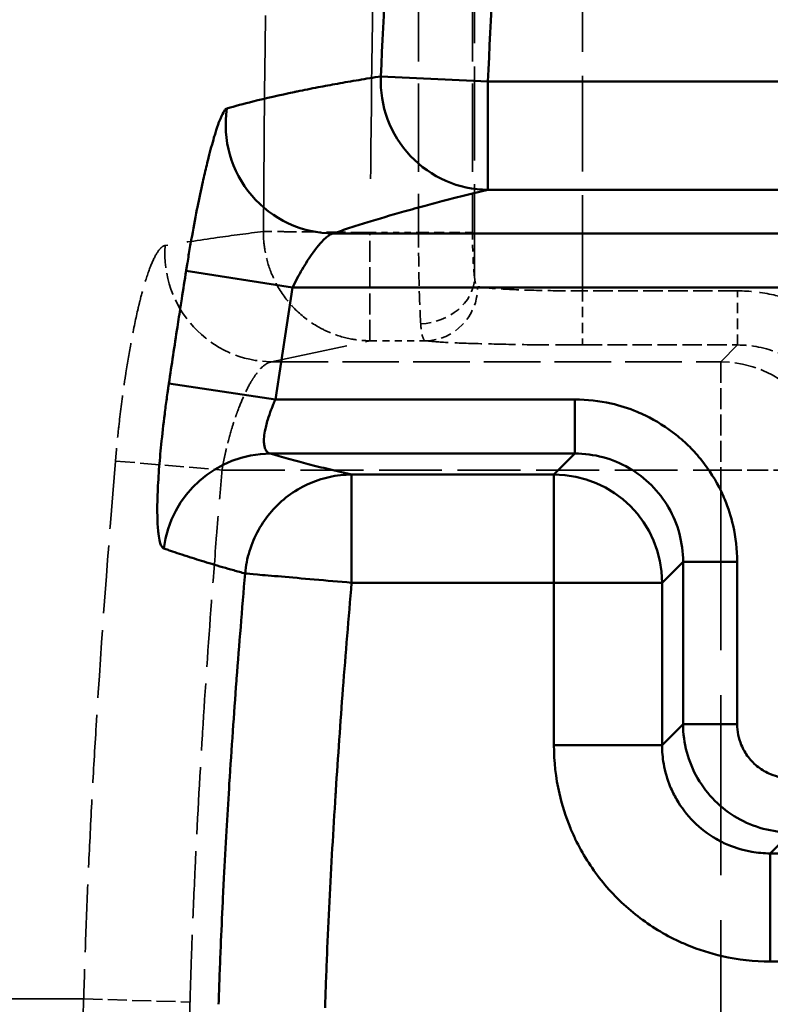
# Model space of a CAD drawing. Header units: millimetres. Extents: x 3278 to 6066, y 2420 to 4375.
# Tile 223 of 256: x 4817 to 4831, y 4176 to 4194. Entities that reach past the tile are written whole.
import ezdxf

# ---------------------------------------------------------------- set-up
doc = ezdxf.new("R2010")
doc.units = ezdxf.units.MM
doc.linetypes.add('DASHED', pattern=[0.2067, 0.1654, -0.0413])
for name, color, linetype, lineweight in [('AM_5', 3, 'Continuous', 25), ('Sichtbare tangentiale Kanten(DIN)', 7, 'Continuous', 50), ('Verdeckte tangentiale Kanten(DIN)', 7, 'DASHED', 35)]:
    doc.layers.add(name, color=color, linetype=linetype, lineweight=lineweight)
doc.styles.get("Standard").update_dxf_attribs({"font": 'ISOCP.SHX'})
doc.dimstyles.new('Standard$0', dxfattribs={"dimtxt": 0.18, "dimasz": 0.18, "dimexe": 0.18, "dimexo": 0.0625, "dimgap": 0.09, "dimtad": 0, "dimtih": 1, "dimtoh": 1, "dimdec": 4, "dimzin": 0, "dimdsep": 46, "dimtxsty": 'STANDARD', "dimcen": 0.09, "dimadec": 0, "dimazin": 0, "dimtfac": 1, "dimtdec": 4, "dimtofl": 0, "dimtmove": 0, "dimatfit": 3, "dimfxl": 1, "dimtolj": 1, "dimtzin": 0, "dimarcsym": 0})

# ---------------------------------------------------------------- blocks, each defined once
blk = doc.blocks.new('*D28')
at = {"layer": 'AM_5', "color": 0, "lineweight": -2, "transparency": 16777216}
for p, q in [((3470.833, 4071.148), (3470.833, 4265.953)), ((4910.833, 4071.148), (4910.833, 4265.953)), ((3472.633, 4265.773), (4181.743, 4265.773)), ((4909.033, 4265.773), (4199.923, 4265.773))]:
    blk.add_line(p, q, dxfattribs=at)
at = {"layer": 'AM_5', "color": 0, "transparency": 16777216}
for points in [[(3472.633, 4266.073), (3472.633, 4265.473), (3470.833, 4265.773)], [(4909.033, 4266.073), (4909.033, 4265.473), (4910.833, 4265.773)]]:
    blk.add_solid(points, dxfattribs=at)
at = {"layer": 'Defpoints', "color": 0, "transparency": 16777216}
for p in [(4910.833, 4265.773), (3470.833, 4071.086), (4910.833, 4071.086)]:
    blk.add_point(p, dxfattribs=at)
at = {"layer": 'AM_5', "color": 0, "transparency": 16777216, "insert": (4190.833, 4265.773), "char_height": 10, "attachment_point": 5}
blk.add_mtext('\\A1;144', dxfattribs=at)

msp = doc.modelspace()

# ---------------------------------------------------------------- linework, layer by layer
at = {"layer": 'Sichtbare tangentiale Kanten(DIN)'}
for p, q in [((4825.693, 4193.067), (4823.715, 4193.162)), ((4825.693, 4191.068), (4825.693, 4193.067)), ((4825.693, 4193.067), (4838.392, 4193.067)), ((4825.693, 4191.068), (4838.261, 4191.068)), ((4822.839, 4190.261), (4832.368, 4190.261)), ((4820.119, 4189.573), (4822.085, 4189.262)), ((4821.767, 4187.193), (4822.085, 4189.262)), ((4822.085, 4189.262), (4832.368, 4189.262)), ((4819.799, 4187.487), (4821.767, 4187.193)), ((4821.767, 4187.193), (4827.3, 4187.193)), ((4827.3, 4186.194), (4827.3, 4187.193)), ((4827.3, 4186.194), (4821.676, 4186.194)), ((4827.3, 4186.194), (4826.913, 4185.806)), ((4823.176, 4185.806), (4823.176, 4183.808)), ((4823.176, 4185.806), (4826.913, 4185.806)), ((4826.913, 4183.808), (4826.913, 4185.806)), ((4829.299, 4184.195), (4828.911, 4183.808)), ((4830.299, 4184.195), (4829.299, 4184.195)), ((4829.299, 4181.193), (4829.299, 4184.195)), ((4830.299, 4184.195), (4830.299, 4181.193)), ((4826.913, 4183.808), (4823.176, 4183.808)), ((4828.911, 4183.808), (4826.913, 4183.808)), ((4826.913, 4180.805), (4826.913, 4183.808)), ((4828.911, 4183.808), (4828.911, 4180.805)), ((4828.911, 4180.805), (4829.299, 4181.193)), ((4829.299, 4181.193), (4830.299, 4181.193)), ((4826.913, 4180.805), (4828.911, 4180.805)), ((4830.91, 4178.806), (4831.298, 4179.194)), ((4830.91, 4178.806), (4832.756, 4178.806)), ((4830.91, 4176.808), (4830.91, 4178.806)), ((4832.756, 4176.808), (4830.91, 4176.808))]:
    msp.add_line(p, q, dxfattribs=at)
for centre, major_axis, ratio, start_param, end_param in [((4825.693, 4193.067), (0.472, -1.944), 0.989219, 4.429164, 6.042552), ((4822.839, 4192.26), (0.655, -1.89), 0.994357, 4.224973, 5.947968), ((4821.676, 4184.195), (0.581, 1.914), 0.992841, 0.29651, 1.740002), ((4826.913, 4183.808), (1.414, -1.414), 0.998783, 0.786007, 2.355586)]:
    msp.add_ellipse(centre, major_axis=major_axis, ratio=ratio, start_param=start_param, end_param=end_param, dxfattribs=at)
for points, knots in [([(4825.693, 4193.067), (4825.75, 4194.267), (4825.809, 4195.468), (4825.867, 4196.667), (4825.907, 4197.477), (4825.947, 4198.287), (4825.986, 4199.097), (4826.005, 4199.488), (4826.024, 4199.878), (4826.042, 4200.268), (4826.099, 4201.467), (4826.155, 4202.665), (4826.208, 4203.868), (4826.234, 4204.468), (4826.26, 4205.068), (4826.285, 4205.669), (4826.298, 4205.969), (4826.31, 4206.27), (4826.322, 4206.569), (4826.334, 4206.859), (4826.345, 4207.147), (4826.356, 4207.436)], [0, 0, 0, 0, 3.603033, 3.603033, 3.603033, 6.036984, 6.036984, 6.036984, 7.210382, 7.210382, 7.210382, 10.82062, 10.82062, 10.82062, 12.618625, 12.618625, 12.618625, 13.517088, 13.517088, 13.517088, 14.384768, 14.384768, 14.384768, 14.384768]), ([(4824.324, 4206.565), (4824.313, 4206.291), (4824.302, 4206.017), (4824.291, 4205.743), (4824.267, 4205.149), (4824.242, 4204.555), (4824.216, 4203.961), (4824.165, 4202.765), (4824.11, 4201.567), (4824.054, 4200.367), (4823.998, 4199.163), (4823.941, 4197.957), (4823.884, 4196.753), (4823.827, 4195.555), (4823.771, 4194.359), (4823.715, 4193.162)], [0.0001512, 0.0001512, 0.0001512, 0.0001512, 0.0615812, 0.0615812, 0.0615812, 0.1948455, 0.1948455, 0.1948455, 0.4629638, 0.4629638, 0.4629638, 0.7321091, 0.7321091, 0.7321091, 1, 1, 1, 1]), ([(4822.113, 4192.872), (4822.132, 4192.876), (4822.151, 4192.88), (4822.17, 4192.884), (4822.297, 4192.911), (4822.427, 4192.936), (4822.559, 4192.962), (4822.675, 4192.984), (4822.793, 4193.006), (4822.913, 4193.027), (4823.042, 4193.051), (4823.173, 4193.073), (4823.307, 4193.096), (4823.373, 4193.107), (4823.441, 4193.118), (4823.509, 4193.129), (4823.577, 4193.14), (4823.646, 4193.151), (4823.715, 4193.162)], [11.178288, 11.178288, 11.178288, 11.178288, 11.647994, 11.647994, 11.647994, 14.75485, 14.75485, 14.75485, 17.472018, 17.472018, 17.472018, 20.3842, 20.3842, 20.3842, 21.840172, 21.840172, 21.840172, 23.295989, 23.295989, 23.295989, 23.295989]), ([(4820.872, 4192.57), (4821.023, 4192.614), (4821.414, 4192.718), (4821.845, 4192.816), (4822.113, 4192.872)], [0, 0, 0, 0, 4.575579, 11.178288, 11.178288, 11.178288, 11.178288]), ([(4820.119, 4189.573), (4820.122, 4189.596), (4820.126, 4189.62), (4820.13, 4189.643), (4820.134, 4189.667), (4820.138, 4189.691), (4820.141, 4189.714), (4820.149, 4189.762), (4820.157, 4189.809), (4820.165, 4189.857), (4820.181, 4189.952), (4820.197, 4190.047), (4820.214, 4190.143), (4820.248, 4190.333), (4820.283, 4190.521), (4820.319, 4190.701), (4820.322, 4190.716), (4820.325, 4190.731), (4820.328, 4190.745), (4820.361, 4190.909), (4820.394, 4191.065), (4820.426, 4191.212), (4820.45, 4191.32), (4820.474, 4191.423), (4820.498, 4191.521), (4820.509, 4191.569), (4820.521, 4191.615), (4820.532, 4191.66), (4820.567, 4191.798), (4820.601, 4191.923), (4820.633, 4192.033), (4820.641, 4192.062), (4820.65, 4192.091), (4820.658, 4192.118), (4820.681, 4192.192), (4820.704, 4192.259), (4820.725, 4192.316), (4820.727, 4192.32), (4820.728, 4192.325), (4820.73, 4192.329), (4820.757, 4192.401), (4820.784, 4192.457), (4820.807, 4192.497), (4820.817, 4192.516), (4820.827, 4192.531), (4820.835, 4192.542), (4820.837, 4192.544), (4820.838, 4192.546), (4820.84, 4192.548), (4820.845, 4192.554), (4820.85, 4192.558), (4820.855, 4192.562), (4820.858, 4192.564), (4820.86, 4192.566), (4820.863, 4192.567), (4820.866, 4192.568), (4820.869, 4192.569), (4820.872, 4192.57)], [0, 0, 0, 0, 0.072952, 0.072952, 0.072952, 0.145901, 0.145901, 0.145901, 0.291793, 0.291793, 0.291793, 0.583537, 0.583537, 0.583537, 1.166561, 1.166561, 1.166561, 1.215102, 1.215102, 1.215102, 1.749758, 1.749758, 1.749758, 2.14268, 2.14268, 2.14268, 2.333103, 2.333103, 2.333103, 2.916437, 2.916437, 2.916437, 3.071338, 3.071338, 3.071338, 3.49967, 3.49967, 3.49967, 3.532596, 3.532596, 3.532596, 4.082912, 4.082912, 4.082912, 4.32978, 4.32978, 4.32978, 4.374588, 4.374588, 4.374588, 4.520264, 4.520264, 4.520264, 4.5932, 4.5932, 4.5932, 4.666227, 4.666227, 4.666227, 4.666227]), ([(4822.839, 4190.261), (4822.863, 4190.27), (4822.887, 4190.278), (4822.912, 4190.287), (4822.936, 4190.295), (4822.961, 4190.304), (4822.986, 4190.312), (4823.036, 4190.329), (4823.087, 4190.346), (4823.138, 4190.363), (4823.241, 4190.396), (4823.348, 4190.43), (4823.457, 4190.464), (4823.674, 4190.531), (4823.904, 4190.598), (4824.143, 4190.665), (4824.271, 4190.701), (4824.401, 4190.737), (4824.534, 4190.773), (4824.651, 4190.804), (4824.769, 4190.836), (4824.89, 4190.867), (4825.019, 4190.901), (4825.15, 4190.934), (4825.284, 4190.968), (4825.351, 4190.984), (4825.418, 4191.001), (4825.486, 4191.018), (4825.555, 4191.035), (4825.623, 4191.052), (4825.693, 4191.068)], [0, 0, 0, 0, 0.727999, 0.727999, 0.727999, 1.456434, 1.456434, 1.456434, 2.914057, 2.914057, 2.914057, 5.82861, 5.82861, 5.82861, 11.649607, 11.649607, 11.649607, 14.75485, 14.75485, 14.75485, 17.471933, 17.471933, 17.471933, 20.383648, 20.383648, 20.383648, 21.839702, 21.839702, 21.839702, 23.295989, 23.295989, 23.295989, 23.295989]), ([(4822.085, 4189.262), (4822.113, 4189.32), (4822.141, 4189.377), (4822.171, 4189.433), (4822.23, 4189.545), (4822.294, 4189.654), (4822.357, 4189.752), (4822.452, 4189.899), (4822.545, 4190.024), (4822.631, 4190.115), (4822.685, 4190.173), (4822.736, 4190.217), (4822.78, 4190.24), (4822.801, 4190.252), (4822.821, 4190.259), (4822.839, 4190.261)], [0, 0, 0, 0, 0.112841, 0.112841, 0.112841, 0.338522, 0.338522, 0.338522, 0.676624, 0.676624, 0.676624, 0.892208, 0.892208, 0.892208, 1, 1, 1, 1]), ([(4819.799, 4187.487), (4819.825, 4187.661), (4819.851, 4187.835), (4819.877, 4188.009), (4819.904, 4188.183), (4819.93, 4188.357), (4819.957, 4188.531), (4819.976, 4188.657), (4819.996, 4188.783), (4820.015, 4188.909), (4820.022, 4188.957), (4820.03, 4189.004), (4820.037, 4189.052), (4820.064, 4189.226), (4820.092, 4189.399), (4820.119, 4189.573)], [0, 0, 0, 0, 0.523242, 0.523242, 0.523242, 1.046467, 1.046467, 1.046467, 1.425748, 1.425748, 1.425748, 1.569709, 1.569709, 1.569709, 2.092946, 2.092946, 2.092946, 2.092946]), ([(4819.705, 4184.441), (4819.698, 4184.444), (4819.693, 4184.447), (4819.688, 4184.451), (4819.683, 4184.455), (4819.678, 4184.46), (4819.674, 4184.467), (4819.665, 4184.479), (4819.656, 4184.497), (4819.647, 4184.52), (4819.643, 4184.532), (4819.638, 4184.546), (4819.634, 4184.562), (4819.623, 4184.602), (4819.614, 4184.65), (4819.607, 4184.708), (4819.606, 4184.712), (4819.606, 4184.716), (4819.605, 4184.72), (4819.596, 4184.798), (4819.59, 4184.891), (4819.587, 4184.998), (4819.586, 4185.065), (4819.585, 4185.137), (4819.586, 4185.213), (4819.586, 4185.266), (4819.587, 4185.321), (4819.589, 4185.378), (4819.593, 4185.519), (4819.601, 4185.672), (4819.613, 4185.837), (4819.614, 4185.858), (4819.616, 4185.878), (4819.617, 4185.899), (4819.628, 4186.046), (4819.642, 4186.202), (4819.658, 4186.362), (4819.677, 4186.546), (4819.698, 4186.735), (4819.722, 4186.924), (4819.734, 4187.019), (4819.746, 4187.113), (4819.759, 4187.207), (4819.766, 4187.255), (4819.772, 4187.301), (4819.779, 4187.348), (4819.782, 4187.371), (4819.786, 4187.395), (4819.789, 4187.418), (4819.792, 4187.441), (4819.796, 4187.464), (4819.799, 4187.487)], [0, 0, 0, 0, 0.144188, 0.144188, 0.144188, 0.287627, 0.287627, 0.287627, 0.577435, 0.577435, 0.577435, 0.736867, 0.736867, 0.736867, 1.154873, 1.154873, 1.154873, 1.185242, 1.185242, 1.185242, 1.732386, 1.732386, 1.732386, 2.07452, 2.07452, 2.07452, 2.309827, 2.309827, 2.309827, 2.887189, 2.887189, 2.887189, 2.958326, 2.958326, 2.958326, 3.463675, 3.463675, 3.463675, 4.041221, 4.041221, 4.041221, 4.330511, 4.330511, 4.330511, 4.475071, 4.475071, 4.475071, 4.547304, 4.547304, 4.547304, 4.619496, 4.619496, 4.619496, 4.619496]), ([(4821.676, 4186.194), (4821.67, 4186.195), (4821.665, 4186.195), (4821.66, 4186.197), (4821.655, 4186.198), (4821.65, 4186.2), (4821.645, 4186.202), (4821.638, 4186.205), (4821.632, 4186.209), (4821.625, 4186.213), (4821.623, 4186.215), (4821.621, 4186.217), (4821.619, 4186.218), (4821.603, 4186.232), (4821.59, 4186.252), (4821.579, 4186.279), (4821.572, 4186.296), (4821.567, 4186.316), (4821.563, 4186.339), (4821.561, 4186.35), (4821.559, 4186.362), (4821.558, 4186.374), (4821.555, 4186.411), (4821.555, 4186.453), (4821.559, 4186.5), (4821.563, 4186.546), (4821.571, 4186.597), (4821.582, 4186.65), (4821.586, 4186.668), (4821.59, 4186.686), (4821.594, 4186.705), (4821.603, 4186.742), (4821.614, 4186.781), (4821.626, 4186.821), (4821.645, 4186.881), (4821.666, 4186.943), (4821.69, 4187.005), (4821.693, 4187.013), (4821.696, 4187.021), (4821.699, 4187.03), (4821.708, 4187.053), (4821.717, 4187.076), (4821.727, 4187.1), (4821.733, 4187.115), (4821.74, 4187.131), (4821.747, 4187.147), (4821.75, 4187.155), (4821.753, 4187.162), (4821.757, 4187.17), (4821.76, 4187.178), (4821.764, 4187.186), (4821.767, 4187.193)], [0, 0, 0, 0, 0.031865, 0.031865, 0.031865, 0.062057, 0.062057, 0.062057, 0.110436, 0.110436, 0.110436, 0.125238, 0.125238, 0.125238, 0.24916, 0.24916, 0.24916, 0.331307, 0.331307, 0.331307, 0.372339, 0.372339, 0.372339, 0.494941, 0.494941, 0.494941, 0.617048, 0.617048, 0.617048, 0.658131, 0.658131, 0.658131, 0.741416, 0.741416, 0.741416, 0.869403, 0.869403, 0.869403, 0.886044, 0.886044, 0.886044, 0.934639, 0.934639, 0.934639, 0.967363, 0.967363, 0.967363, 0.9837, 0.9837, 0.9837, 1, 1, 1, 1]), ([(4830.299, 4184.195), (4830.299, 4184.42), (4830.273, 4184.644), (4830.223, 4184.863), (4830.186, 4185.027), (4830.135, 4185.188), (4830.07, 4185.343), (4830.049, 4185.395), (4830.026, 4185.446), (4830.002, 4185.496), (4829.904, 4185.698), (4829.784, 4185.889), (4829.645, 4186.065), (4829.575, 4186.152), (4829.5, 4186.236), (4829.421, 4186.316), (4829.341, 4186.395), (4829.258, 4186.47), (4829.17, 4186.539), (4828.995, 4186.679), (4828.804, 4186.799), (4828.602, 4186.897), (4828.551, 4186.921), (4828.5, 4186.944), (4828.448, 4186.965), (4828.293, 4187.03), (4828.132, 4187.081), (4827.968, 4187.118), (4827.749, 4187.168), (4827.525, 4187.193), (4827.3, 4187.193)], [-11.778682, -11.778682, -11.778682, -11.778682, -11.106032, -11.106032, -11.106032, -10.601565, -10.601565, -10.601565, -10.433382, -10.433382, -10.433382, -9.760732, -9.760732, -9.760732, -9.424407, -9.424407, -9.424407, -9.088082, -9.088082, -9.088082, -8.415432, -8.415432, -8.415432, -8.247248, -8.247248, -8.247248, -7.742782, -7.742782, -7.742782, -7.070132, -7.070132, -7.070132, -7.070132]), ([(4821.676, 4186.194), (4821.702, 4186.186), (4821.729, 4186.178), (4821.756, 4186.17), (4821.783, 4186.162), (4821.811, 4186.154), (4821.839, 4186.145), (4821.895, 4186.129), (4821.952, 4186.113), (4822.01, 4186.097), (4822.072, 4186.08), (4822.136, 4186.062), (4822.201, 4186.045), (4822.257, 4186.03), (4822.314, 4186.015), (4822.372, 4186), (4822.497, 4185.968), (4822.626, 4185.935), (4822.76, 4185.903), (4822.827, 4185.887), (4822.895, 4185.871), (4822.965, 4185.855), (4822.999, 4185.847), (4823.034, 4185.839), (4823.07, 4185.83), (4823.105, 4185.822), (4823.141, 4185.814), (4823.176, 4185.806)], [0, 0, 0, 0, 0.701003, 0.701003, 0.701003, 1.401834, 1.401834, 1.401834, 2.803224, 2.803224, 2.803224, 4.306646, 4.306646, 4.306646, 5.606374, 5.606374, 5.606374, 8.409986, 8.409986, 8.409986, 9.811637, 9.811637, 9.811637, 10.512368, 10.512368, 10.512368, 11.213013, 11.213013, 11.213013, 11.213013]), ([(4821.208, 4183.978), (4821.221, 4184.118), (4821.275, 4184.397), (4821.442, 4184.787), (4821.686, 4185.135), (4821.996, 4185.423), (4822.359, 4185.639), (4822.758, 4185.774), (4823.037, 4185.806), (4823.176, 4185.806)], [0, 0, 0, 0, 0.422074, 0.844149, 1.266226, 1.688305, 2.110386, 2.532468, 2.954553, 2.954553, 2.954553, 2.954553]), ([(4819.705, 4184.441), (4819.732, 4184.432), (4819.759, 4184.422), (4819.786, 4184.413), (4819.813, 4184.403), (4819.841, 4184.394), (4819.869, 4184.384), (4819.925, 4184.365), (4819.982, 4184.346), (4820.04, 4184.327), (4820.102, 4184.307), (4820.166, 4184.286), (4820.231, 4184.266), (4820.287, 4184.248), (4820.344, 4184.23), (4820.402, 4184.212), (4820.528, 4184.173), (4820.658, 4184.134), (4820.793, 4184.095), (4820.86, 4184.076), (4820.928, 4184.056), (4820.998, 4184.037), (4821.032, 4184.027), (4821.067, 4184.017), (4821.102, 4184.007), (4821.137, 4183.998), (4821.173, 4183.988), (4821.208, 4183.978)], [0, 0, 0, 0, 0.700679, 0.700679, 0.700679, 1.401481, 1.401481, 1.401481, 2.803276, 2.803276, 2.803276, 4.306646, 4.306646, 4.306646, 5.606595, 5.606595, 5.606595, 8.409591, 8.409591, 8.409591, 9.811209, 9.811209, 9.811209, 10.512083, 10.512083, 10.512083, 11.208159, 11.208159, 11.208159, 11.208159]), ([(4821.208, 4183.978), (4821.18, 4183.648), (4821.152, 4183.317), (4821.126, 4182.986), (4821.1, 4182.669), (4821.075, 4182.352), (4821.051, 4182.035), (4821.05, 4182.021), (4821.049, 4182.006), (4821.048, 4181.992), (4821.025, 4181.682), (4821.002, 4181.372), (4820.981, 4181.063), (4820.958, 4180.74), (4820.937, 4180.418), (4820.916, 4180.095), (4820.914, 4180.066), (4820.912, 4180.037), (4820.911, 4180.008), (4820.894, 4179.748), (4820.878, 4179.486), (4820.863, 4179.224), (4820.847, 4178.932), (4820.831, 4178.64), (4820.816, 4178.348), (4820.81, 4178.237), (4820.805, 4178.125), (4820.799, 4178.013), (4820.786, 4177.736), (4820.774, 4177.459), (4820.762, 4177.183), (4820.759, 4177.127), (4820.757, 4177.071), (4820.755, 4177.015), (4820.748, 4176.849), (4820.741, 4176.683), (4820.735, 4176.517), (4820.729, 4176.351), (4820.723, 4176.184), (4820.718, 4176.018)], [0, 0, 0, 0, 0.984366, 0.984366, 0.984366, 1.92555, 1.92555, 1.92555, 1.968278, 1.968278, 1.968278, 2.888325, 2.888325, 2.888325, 3.851101, 3.851101, 3.851101, 3.936557, 3.936557, 3.936557, 4.712963, 4.712963, 4.712963, 5.574826, 5.574826, 5.574826, 5.904827, 5.904827, 5.904827, 6.72397, 6.72397, 6.72397, 6.888981, 6.888981, 6.888981, 7.381107, 7.381107, 7.381107, 7.873113, 7.873113, 7.873113, 7.873113]), ([(4823.176, 4183.808), (4822.943, 4183.828), (4822.708, 4183.848), (4822.486, 4183.867), (4822.265, 4183.886), (4822.059, 4183.904), (4821.881, 4183.92), (4821.703, 4183.935), (4821.552, 4183.948), (4821.437, 4183.958), (4821.322, 4183.968), (4821.244, 4183.975), (4821.208, 4183.978)], [0, 0, 0, 0, 0.2503789, 0.2503789, 0.2503789, 0.4999878, 0.4999878, 0.4999878, 0.7495961, 0.7495961, 0.7495961, 1, 1, 1, 1]), ([(4822.685, 4175.951), (4822.69, 4176.115), (4822.696, 4176.278), (4822.702, 4176.442), (4822.708, 4176.606), (4822.715, 4176.77), (4822.721, 4176.934), (4822.735, 4177.262), (4822.75, 4177.59), (4822.766, 4177.917), (4822.799, 4178.573), (4822.836, 4179.227), (4822.878, 4179.882), (4822.88, 4179.911), (4822.882, 4179.939), (4822.883, 4179.968), (4822.924, 4180.593), (4822.968, 4181.221), (4823.015, 4181.846), (4823.04, 4182.173), (4823.066, 4182.5), (4823.093, 4182.827), (4823.12, 4183.154), (4823.148, 4183.481), (4823.176, 4183.808)], [0, 0, 0, 0, 0.491904, 0.491904, 0.491904, 0.983359, 0.983359, 0.983359, 1.966882, 1.966882, 1.966882, 3.936551, 3.936551, 3.936551, 4.022012, 4.022012, 4.022012, 5.903306, 5.903306, 5.903306, 6.888653, 6.888653, 6.888653, 7.873113, 7.873113, 7.873113, 7.873113]), ([(4831.298, 4180.193), (4831.167, 4180.193), (4831.036, 4180.22), (4830.915, 4180.27), (4830.875, 4180.286), (4830.836, 4180.306), (4830.798, 4180.327), (4830.723, 4180.371), (4830.653, 4180.424), (4830.591, 4180.486), (4830.53, 4180.548), (4830.476, 4180.618), (4830.432, 4180.693), (4830.411, 4180.731), (4830.391, 4180.77), (4830.375, 4180.81), (4830.325, 4180.931), (4830.299, 4181.062), (4830.299, 4181.193)], [-0.784789, -0.784789, -0.784789, -0.784789, -0.39247, -0.39247, -0.39247, -0.261596, -0.261596, -0.261596, 0, 0, 0, 0.261596, 0.261596, 0.261596, 0.39247, 0.39247, 0.39247, 0.784789, 0.784789, 0.784789, 0.784789]), ([(4830.91, 4176.808), (4830.611, 4176.808), (4830.312, 4176.842), (4830.021, 4176.908), (4829.802, 4176.958), (4829.587, 4177.026), (4829.38, 4177.112), (4829.311, 4177.14), (4829.243, 4177.171), (4829.175, 4177.203), (4828.906, 4177.333), (4828.651, 4177.493), (4828.418, 4177.68), (4828.301, 4177.773), (4828.189, 4177.872), (4828.083, 4177.978), (4827.978, 4178.084), (4827.878, 4178.195), (4827.785, 4178.312), (4827.598, 4178.546), (4827.438, 4178.801), (4827.308, 4179.07), (4827.276, 4179.138), (4827.245, 4179.206), (4827.217, 4179.275), (4827.131, 4179.482), (4827.063, 4179.697), (4827.013, 4179.915), (4826.947, 4180.207), (4826.913, 4180.506), (4826.913, 4180.805)], [-3.139033, -3.139033, -3.139033, -3.139033, -2.242166, -2.242166, -2.242166, -1.569545, -1.569545, -1.569545, -1.3453, -1.3453, -1.3453, -0.448433, -0.448433, -0.448433, 0, 0, 0, 0.448433, 0.448433, 0.448433, 1.3453, 1.3453, 1.3453, 1.569545, 1.569545, 1.569545, 2.242166, 2.242166, 2.242166, 3.139033, 3.139033, 3.139033, 3.139033]), ([(4828.911, 4180.805), (4828.911, 4180.69), (4828.921, 4180.575), (4828.941, 4180.461), (4828.966, 4180.317), (4829.007, 4180.175), (4829.063, 4180.039), (4829.096, 4179.959), (4829.135, 4179.88), (4829.179, 4179.805), (4829.266, 4179.653), (4829.373, 4179.514), (4829.496, 4179.391), (4829.619, 4179.268), (4829.758, 4179.161), (4829.91, 4179.073), (4829.985, 4179.03), (4830.064, 4178.991), (4830.144, 4178.958), (4830.28, 4178.902), (4830.423, 4178.861), (4830.566, 4178.836), (4830.68, 4178.816), (4830.795, 4178.806), (4830.91, 4178.806)], [0, 0, 0, 0, 0.111156, 0.111156, 0.111156, 0.250662, 0.250662, 0.250662, 0.333468, 0.333468, 0.333468, 0.5, 0.5, 0.5, 0.666532, 0.666532, 0.666532, 0.749338, 0.749338, 0.749338, 0.888844, 0.888844, 0.888844, 1, 1, 1, 1])]:
    msp.add_open_spline(points, degree=3, knots=knots, dxfattribs=at)
for points in [[(4827.3, 4186.194), (4827.65, 4186.194), (4828.347, 4186.008), (4829.113, 4185.242), (4829.299, 4184.545), (4829.299, 4184.195)], [(4829.299, 4181.193), (4829.299, 4180.844), (4829.487, 4180.147), (4830.252, 4179.381), (4830.949, 4179.194), (4831.298, 4179.194)]]:
    msp.add_open_spline(points, degree=3, dxfattribs=at)
at = {"layer": 'Verdeckte tangentiale Kanten(DIN)', "ltscale": 9.867079}
for p, q in [((4824.412, 4203.228), (4824.412, 4190.277)), ((4825.408, 4203.228), (4825.408, 4190.277))]:
    msp.add_line(p, q, dxfattribs=at)
at = {"layer": 'Verdeckte tangentiale Kanten(DIN)', "ltscale": 10.509041}
msp.add_line((4825.448, 4189.434), (4825.448, 4203.228), dxfattribs=at)
at = {"layer": 'Verdeckte tangentiale Kanten(DIN)', "ltscale": 10.687953}
msp.add_line((4827.441, 4189.199), (4827.441, 4203.228), dxfattribs=at)
at = {"layer": 'Verdeckte tangentiale Kanten(DIN)', "ltscale": 2.340223}
for p, q in [((4823.515, 4188.278), (4823.515, 4190.277)), ((4829.995, 4187.889), (4829.995, 4185.89)), ((4829.995, 4185.89), (4831.994, 4185.89))]:
    msp.add_line(p, q, dxfattribs=at)
at = {"layer": 'Verdeckte tangentiale Kanten(DIN)', "ltscale": 0.682783}
msp.add_line((4823.515, 4190.277), (4824.412, 4190.277), dxfattribs=at)
at = {"layer": 'Verdeckte tangentiale Kanten(DIN)', "ltscale": 1.13017}
msp.add_line((4824.412, 4190.277), (4825.408, 4190.277), dxfattribs=at)
at = {"layer": 'Verdeckte tangentiale Kanten(DIN)', "ltscale": 1.170062}
for p, q in [((4827.441, 4189.199), (4827.441, 4188.2)), ((4830.306, 4188.2), (4830.306, 4189.199))]:
    msp.add_line(p, q, dxfattribs=at)
at = {"layer": 'Verdeckte tangentiale Kanten(DIN)', "ltscale": 2.183024}
for p, q in [((4830.306, 4189.199), (4827.441, 4189.199)), ((4827.441, 4188.2), (4830.306, 4188.2))]:
    msp.add_line(p, q, dxfattribs=at)
at = {"layer": 'Verdeckte tangentiale Kanten(DIN)', "ltscale": 8.604248}
msp.add_line((4821.693, 4187.889), (4823.515, 4188.278), dxfattribs=at)
at = {"layer": 'Verdeckte tangentiale Kanten(DIN)', "ltscale": 0.780426}
msp.add_line((4823.515, 4188.278), (4824.54, 4188.278), dxfattribs=at)
at = {"layer": 'Verdeckte tangentiale Kanten(DIN)', "ltscale": 6.792468}
msp.add_line((4830.306, 4188.2), (4829.995, 4187.889), dxfattribs=at)
at = {"layer": 'Verdeckte tangentiale Kanten(DIN)', "ltscale": 6.321681}
msp.add_line((4821.698, 4187.889), (4829.995, 4187.889), dxfattribs=at)
at = {"layer": 'Verdeckte tangentiale Kanten(DIN)', "ltscale": 2.154361}
msp.add_line((4818.813, 4186.056), (4820.781, 4185.89), dxfattribs=at)
at = {"layer": 'Verdeckte tangentiale Kanten(DIN)', "ltscale": 7.019946}
msp.add_line((4820.781, 4185.89), (4829.995, 4185.89), dxfattribs=at)
at = {"layer": 'Verdeckte tangentiale Kanten(DIN)', "ltscale": 20.126501}
msp.add_line((4829.995, 4185.89), (4829.995, 4165.089), dxfattribs=at)
at = {"layer": 'Verdeckte tangentiale Kanten(DIN)', "ltscale": 2.108559}
msp.add_line((4818.226, 4176.118), (4820.189, 4176.059), dxfattribs=at)
at = {"layer": 'Verdeckte tangentiale Kanten(DIN)', "ltscale": 2.496518}
msp.add_ellipse((4821.703, 4189.888), major_axis=(0.447, -1.949), ratio=0.988034, start_param=4.413831, end_param=6.052293, dxfattribs=at)
at = {"layer": 'Verdeckte tangentiale Kanten(DIN)', "ltscale": 1.160883}
msp.add_ellipse((4824.452, 4189.434), major_axis=(0.991, 0.136), ratio=0.840324, start_param=4.597863, end_param=6.121705, dxfattribs=at)
at = {"layer": 'Verdeckte tangentiale Kanten(DIN)', "ltscale": 1.189875}
msp.add_ellipse((4824.54, 4189.277), major_axis=(-0.131, -0.991), ratio=0.966381, start_param=0.136157, end_param=1.698052, dxfattribs=at)
at = {"layer": 'Verdeckte tangentiale Kanten(DIN)', "ltscale": 2.391557}
msp.add_ellipse((4829.995, 4185.89), major_axis=(1.414, -1.414), ratio=0.998783, start_param=0.786007, end_param=2.355586, dxfattribs=at)
at = {"layer": 'Verdeckte tangentiale Kanten(DIN)', "ltscale": 24.108225}
msp.add_open_spline([(4821.545, 4190.298), (4821.585, 4194.859), (4821.667, 4202.114), (4821.745, 4210.474), (4821.767, 4214.153), (4821.772, 4215.211)], degree=3, knots=[49.057246, 49.057246, 49.057246, 49.057246, 62.735435, 70.889135, 73.983751, 73.983751, 73.983751, 73.983751], dxfattribs=at)
at = {"layer": 'Verdeckte tangentiale Kanten(DIN)', "ltscale": 24.118641}
msp.add_open_spline([(4823.771, 4215.202), (4823.768, 4214.683), (4823.765, 4214.165), (4823.762, 4213.644), (4823.759, 4213.126), (4823.756, 4212.605), (4823.752, 4212.086), (4823.745, 4211.041), (4823.736, 4210.004), (4823.727, 4208.97), (4823.712, 4207.298), (4823.694, 4205.632), (4823.676, 4203.954), (4823.671, 4203.549), (4823.667, 4203.144), (4823.662, 4202.739), (4823.638, 4200.662), (4823.612, 4198.585), (4823.587, 4196.508), (4823.562, 4194.43), (4823.538, 4192.354), (4823.515, 4190.277)], degree=3, knots=[0, 0, 0, 0, 1.556925, 1.556925, 1.556925, 3.102501, 3.102501, 3.102501, 6.214947, 6.214947, 6.214947, 11.248315, 11.248315, 11.248315, 12.46337, 12.46337, 12.46337, 18.693947, 18.693947, 18.693947, 24.92661, 24.92661, 24.92661, 24.92661], dxfattribs=at)
at = {"layer": 'Verdeckte tangentiale Kanten(DIN)', "ltscale": 8.635255}
msp.add_open_spline([(4821.545, 4190.298), (4821.252, 4190.261), (4820.626, 4190.177), (4820.038, 4190.088), (4819.731, 4190.039)], degree=3, knots=[-1.783159, -1.783159, -1.783159, -1.783159, 3.360968, 9.509663, 9.509663, 9.509663, 9.509663], dxfattribs=at)
at = {"layer": 'Verdeckte tangentiale Kanten(DIN)', "ltscale": 2.40072}
msp.add_open_spline([(4821.545, 4190.298), (4821.544, 4190.183), (4821.554, 4190.068), (4821.573, 4189.953), (4821.597, 4189.809), (4821.637, 4189.666), (4821.692, 4189.529), (4821.725, 4189.448), (4821.763, 4189.369), (4821.805, 4189.293), (4821.892, 4189.14), (4821.997, 4189), (4822.118, 4188.875), (4822.24, 4188.751), (4822.377, 4188.642), (4822.527, 4188.553), (4822.602, 4188.509), (4822.679, 4188.47), (4822.759, 4188.435), (4822.893, 4188.378), (4823.034, 4188.336), (4823.175, 4188.31), (4823.288, 4188.289), (4823.402, 4188.279), (4823.515, 4188.278)], degree=3, knots=[0, 0, 0, 0, 0.111111, 0.111111, 0.111111, 0.25048, 0.25048, 0.25048, 0.333334, 0.333334, 0.333334, 0.500006, 0.500006, 0.500006, 0.666668, 0.666668, 0.666668, 0.749523, 0.749523, 0.749523, 0.888889, 0.888889, 0.888889, 1, 1, 1, 1], dxfattribs=at)
at = {"layer": 'Verdeckte tangentiale Kanten(DIN)', "ltscale": 2.132981}
msp.add_open_spline([(4823.515, 4190.277), (4823.382, 4190.278), (4823.115, 4190.281), (4822.732, 4190.285), (4822.379, 4190.289), (4822.071, 4190.292), (4821.821, 4190.295), (4821.639, 4190.297), (4821.567, 4190.298), (4821.545, 4190.298)], degree=3, knots=[0, 0, 0, 0, 0.3993, 0.7986, 1.197901, 1.597203, 1.996505, 2.395807, 2.795109, 2.795109, 2.795109, 2.795109], dxfattribs=at)
at = {"layer": 'Verdeckte tangentiale Kanten(DIN)', "ltscale": 1.527232}
msp.add_open_spline([(4824.452, 4188.591), (4824.444, 4188.711), (4824.429, 4189.014), (4824.415, 4189.609), (4824.412, 4190.054), (4824.412, 4190.277)], degree=3, dxfattribs=at)
at = {"layer": 'Verdeckte tangentiale Kanten(DIN)', "ltscale": 0.764309}
msp.add_open_spline([(4825.408, 4190.277), (4825.408, 4190.266), (4825.408, 4190.256), (4825.408, 4190.245), (4825.408, 4190.235), (4825.408, 4190.224), (4825.408, 4190.214), (4825.408, 4190.193), (4825.408, 4190.172), (4825.409, 4190.152), (4825.409, 4190.11), (4825.41, 4190.069), (4825.411, 4190.029), (4825.411, 4190.002), (4825.412, 4189.975), (4825.413, 4189.949), (4825.414, 4189.896), (4825.416, 4189.845), (4825.419, 4189.796), (4825.421, 4189.747), (4825.424, 4189.701), (4825.427, 4189.657), (4825.428, 4189.635), (4825.43, 4189.614), (4825.431, 4189.594), (4825.434, 4189.563), (4825.437, 4189.534), (4825.439, 4189.508), (4825.441, 4189.494), (4825.442, 4189.481), (4825.444, 4189.469), (4825.445, 4189.463), (4825.445, 4189.457), (4825.446, 4189.451), (4825.447, 4189.445), (4825.448, 4189.44), (4825.448, 4189.434)], degree=3, knots=[-3.141593, -3.141593, -3.141593, -3.141593, -3.110278, -3.110278, -3.110278, -3.078963, -3.078963, -3.078963, -3.016332, -3.016332, -3.016332, -2.891059, -2.891059, -2.891059, -2.807559, -2.807559, -2.807559, -2.640543, -2.640543, -2.640543, -2.473525, -2.473525, -2.473525, -2.390026, -2.390026, -2.390026, -2.264754, -2.264754, -2.264754, -2.202123, -2.202123, -2.202123, -2.170807, -2.170807, -2.170807, -2.139491, -2.139491, -2.139491, -2.139491], dxfattribs=at)
at = {"layer": 'Verdeckte tangentiale Kanten(DIN)', "ltscale": 4.728034}
msp.add_open_spline([(4819.731, 4190.039), (4819.721, 4190.036), (4819.711, 4190.034), (4819.701, 4190.029), (4819.691, 4190.025), (4819.681, 4190.018), (4819.671, 4190.01), (4819.651, 4189.994), (4819.63, 4189.972), (4819.61, 4189.945), (4819.568, 4189.889), (4819.526, 4189.809), (4819.483, 4189.708), (4819.44, 4189.606), (4819.396, 4189.483), (4819.353, 4189.338), (4819.324, 4189.243), (4819.296, 4189.138), (4819.267, 4189.025), (4819.253, 4188.967), (4819.239, 4188.908), (4819.224, 4188.846), (4819.182, 4188.663), (4819.141, 4188.462), (4819.101, 4188.247), (4819.068, 4188.069), (4819.036, 4187.881), (4819.006, 4187.686), (4819, 4187.646), (4818.994, 4187.606), (4818.988, 4187.566), (4818.952, 4187.328), (4818.919, 4187.08), (4818.89, 4186.827), (4818.875, 4186.701), (4818.861, 4186.573), (4818.848, 4186.444), (4818.842, 4186.38), (4818.836, 4186.315), (4818.83, 4186.251), (4818.827, 4186.218), (4818.824, 4186.186), (4818.821, 4186.154), (4818.818, 4186.121), (4818.816, 4186.089), (4818.813, 4186.056)], degree=3, knots=[0, 0, 0, 0, 0.194059, 0.194059, 0.194059, 0.388132, 0.388132, 0.388132, 0.776258, 0.776258, 0.776258, 1.552075, 1.552075, 1.552075, 2.328253, 2.328253, 2.328253, 2.842607, 2.842607, 2.842607, 3.104354, 3.104354, 3.104354, 3.880398, 3.880398, 3.880398, 4.525692, 4.525692, 4.525692, 4.656587, 4.656587, 4.656587, 5.432653, 5.432653, 5.432653, 5.820742, 5.820742, 5.820742, 6.014757, 6.014757, 6.014757, 6.111765, 6.111765, 6.111765, 6.208777, 6.208777, 6.208777, 6.208777], dxfattribs=at)
at = {"layer": 'Verdeckte tangentiale Kanten(DIN)', "ltscale": 0.292324}
msp.add_open_spline([(4825.448, 4189.434), (4825.449, 4189.431), (4825.449, 4189.428), (4825.449, 4189.425), (4825.449, 4189.422), (4825.45, 4189.419), (4825.45, 4189.416), (4825.451, 4189.41), (4825.451, 4189.405), (4825.452, 4189.4), (4825.453, 4189.389), (4825.455, 4189.379), (4825.457, 4189.369), (4825.459, 4189.355), (4825.463, 4189.342), (4825.466, 4189.33), (4825.467, 4189.327), (4825.468, 4189.324), (4825.469, 4189.321), (4825.474, 4189.308), (4825.48, 4189.298), (4825.486, 4189.29), (4825.489, 4189.287), (4825.492, 4189.284), (4825.496, 4189.282), (4825.498, 4189.28), (4825.499, 4189.28), (4825.501, 4189.279), (4825.502, 4189.278), (4825.503, 4189.278), (4825.504, 4189.278), (4825.505, 4189.278), (4825.506, 4189.277), (4825.507, 4189.277)], degree=3, knots=[0, 0, 0, 0, 0.0119892, 0.0119892, 0.0119892, 0.0239797, 0.0239797, 0.0239797, 0.0479636, 0.0479636, 0.0479636, 0.0959366, 0.0959366, 0.0959366, 0.1703443, 0.1703443, 0.1703443, 0.1918602, 0.1918602, 0.1918602, 0.2877794, 0.2877794, 0.2877794, 0.3357561, 0.3357561, 0.3357561, 0.3597419, 0.3597419, 0.3597419, 0.3717333, 0.3717333, 0.3717333, 0.3837232, 0.3837232, 0.3837232, 0.3837232], dxfattribs=at)
at = {"layer": 'Verdeckte tangentiale Kanten(DIN)', "ltscale": 2.001471}
msp.add_open_spline([(4825.507, 4189.277), (4825.581, 4189.262), (4825.855, 4189.235), (4826.566, 4189.206), (4827.149, 4189.199), (4827.441, 4189.199)], degree=3, dxfattribs=at)
at = {"layer": 'Verdeckte tangentiale Kanten(DIN)', "ltscale": 3.588009}
msp.add_open_spline([(4833.304, 4186.201), (4833.304, 4186.425), (4833.279, 4186.65), (4833.229, 4186.868), (4833.191, 4187.032), (4833.14, 4187.193), (4833.076, 4187.349), (4833.055, 4187.4), (4833.032, 4187.452), (4833.007, 4187.502), (4832.91, 4187.704), (4832.79, 4187.895), (4832.65, 4188.071), (4832.58, 4188.158), (4832.506, 4188.242), (4832.426, 4188.321), (4832.347, 4188.401), (4832.263, 4188.475), (4832.176, 4188.545), (4832, 4188.685), (4831.809, 4188.805), (4831.607, 4188.902), (4831.557, 4188.927), (4831.506, 4188.95), (4831.454, 4188.971), (4831.298, 4189.035), (4831.137, 4189.086), (4830.973, 4189.124), (4830.755, 4189.174), (4830.531, 4189.199), (4830.306, 4189.199)], degree=3, knots=[-11.778682, -11.778682, -11.778682, -11.778682, -11.106032, -11.106032, -11.106032, -10.601565, -10.601565, -10.601565, -10.433382, -10.433382, -10.433382, -9.760732, -9.760732, -9.760732, -9.424407, -9.424407, -9.424407, -9.088082, -9.088082, -9.088082, -8.415432, -8.415432, -8.415432, -8.247248, -8.247248, -8.247248, -7.742782, -7.742782, -7.742782, -7.070132, -7.070132, -7.070132, -7.070132], dxfattribs=at)
at = {"layer": 'Verdeckte tangentiale Kanten(DIN)', "ltscale": 0.816308}
msp.add_open_spline([(4824.54, 4188.278), (4824.514, 4188.285), (4824.478, 4188.348), (4824.458, 4188.505), (4824.452, 4188.591)], degree=3, knots=[0, 0, 0, 0, 0.595865, 1.071554, 1.071554, 1.071554, 1.071554], dxfattribs=at)
at = {"layer": 'Verdeckte tangentiale Kanten(DIN)', "ltscale": 3.001268}
msp.add_open_spline([(4827.441, 4188.2), (4827.113, 4188.2), (4826.784, 4188.202), (4826.474, 4188.205), (4826.163, 4188.209), (4825.87, 4188.215), (4825.61, 4188.222), (4825.35, 4188.229), (4825.123, 4188.237), (4824.942, 4188.247), (4824.76, 4188.256), (4824.624, 4188.267), (4824.54, 4188.278)], degree=3, knots=[-3.938802, -3.938802, -3.938802, -3.938802, -2.954237, -2.954237, -2.954237, -1.969408, -1.969408, -1.969408, -0.984555, -0.984555, -0.984555, 0, 0, 0, 0], dxfattribs=at)
at = {"layer": 'Verdeckte tangentiale Kanten(DIN)', "ltscale": 2.392409}
msp.add_open_spline([(4832.305, 4186.201), (4832.305, 4186.46), (4832.254, 4186.722), (4832.153, 4186.966), (4832.053, 4187.209), (4831.904, 4187.43), (4831.72, 4187.615), (4831.536, 4187.799), (4831.314, 4187.947), (4831.072, 4188.048), (4830.828, 4188.149), (4830.565, 4188.2), (4830.306, 4188.2)], degree=3, knots=[0, 0, 0, 0, 0.250593, 0.250593, 0.250593, 0.5, 0.5, 0.5, 0.749407, 0.749407, 0.749407, 1, 1, 1, 1], dxfattribs=at)
at = {"layer": 'Verdeckte tangentiale Kanten(DIN)', "ltscale": 2.444333}
msp.add_open_spline([(4820.781, 4185.89), (4820.784, 4185.906), (4820.787, 4185.922), (4820.79, 4185.938), (4820.792, 4185.954), (4820.795, 4185.971), (4820.798, 4185.987), (4820.804, 4186.019), (4820.811, 4186.051), (4820.817, 4186.083), (4820.827, 4186.133), (4820.838, 4186.182), (4820.849, 4186.231), (4820.852, 4186.246), (4820.856, 4186.26), (4820.859, 4186.274), (4820.888, 4186.4), (4820.922, 4186.524), (4820.957, 4186.642), (4820.981, 4186.722), (4821.006, 4186.799), (4821.032, 4186.873), (4821.044, 4186.91), (4821.058, 4186.947), (4821.071, 4186.982), (4821.111, 4187.09), (4821.153, 4187.19), (4821.195, 4187.282), (4821.237, 4187.373), (4821.281, 4187.457), (4821.324, 4187.53), (4821.339, 4187.554), (4821.353, 4187.577), (4821.368, 4187.599), (4821.397, 4187.644), (4821.426, 4187.683), (4821.454, 4187.718), (4821.498, 4187.77), (4821.54, 4187.81), (4821.582, 4187.839), (4821.587, 4187.842), (4821.591, 4187.845), (4821.596, 4187.848), (4821.612, 4187.858), (4821.628, 4187.866), (4821.643, 4187.873), (4821.654, 4187.877), (4821.664, 4187.881), (4821.673, 4187.883), (4821.683, 4187.886), (4821.693, 4187.887), (4821.702, 4187.889)], degree=3, knots=[0, 0, 0, 0, 0.0154393, 0.0154393, 0.0154393, 0.0308869, 0.0308869, 0.0308869, 0.0617947, 0.0617947, 0.0617947, 0.1098003, 0.1098003, 0.1098003, 0.1235715, 0.1235715, 0.1235715, 0.2467889, 0.2467889, 0.2467889, 0.3294009, 0.3294009, 0.3294009, 0.3709952, 0.3709952, 0.3709952, 0.4967805, 0.4967805, 0.4967805, 0.622925, 0.622925, 0.622925, 0.6648684, 0.6648684, 0.6648684, 0.7484699, 0.7484699, 0.7484699, 0.8738211, 0.8738211, 0.8738211, 0.8882895, 0.8882895, 0.8882895, 0.9368453, 0.9368453, 0.9368453, 0.968421, 0.968421, 0.968421, 0.9995257, 0.9995257, 0.9995257, 0.9995257], dxfattribs=at)
at = {"layer": 'Verdeckte tangentiale Kanten(DIN)', "ltscale": 7.585816}
msp.add_open_spline([(4818.813, 4186.056), (4818.678, 4184.437), (4818.526, 4182.391), (4818.382, 4179.895), (4818.318, 4178.629), (4818.266, 4177.378), (4818.238, 4176.539), (4818.226, 4176.118)], degree=3, knots=[5.097555, 5.097555, 5.097555, 5.097555, 9.946867, 11.19438, 12.441893, 13.689405, 14.936918, 14.936918, 14.936918, 14.936918], dxfattribs=at)
at = {"layer": 'Verdeckte tangentiale Kanten(DIN)', "ltscale": 7.504158}
msp.add_open_spline([(4820.19, 4176.059), (4820.196, 4176.265), (4820.202, 4176.471), (4820.209, 4176.677), (4820.216, 4176.882), (4820.223, 4177.088), (4820.231, 4177.294), (4820.247, 4177.705), (4820.265, 4178.117), (4820.284, 4178.528), (4820.323, 4179.353), (4820.368, 4180.172), (4820.419, 4180.995), (4820.42, 4181.011), (4820.421, 4181.028), (4820.422, 4181.044), (4820.472, 4181.85), (4820.527, 4182.655), (4820.587, 4183.46), (4820.618, 4183.871), (4820.649, 4184.281), (4820.682, 4184.692), (4820.698, 4184.897), (4820.715, 4185.102), (4820.732, 4185.307), (4820.748, 4185.502), (4820.765, 4185.696), (4820.781, 4185.89)], degree=3, knots=[0, 0, 0, 0, 0.61755, 0.61755, 0.61755, 1.23416, 1.23416, 1.23416, 2.466594, 2.466594, 2.466594, 4.941266, 4.941266, 4.941266, 4.990051, 4.990051, 4.990051, 7.412128, 7.412128, 7.412128, 8.647374, 8.647374, 8.647374, 9.264966, 9.264966, 9.264966, 9.849668, 9.849668, 9.849668, 9.849668], dxfattribs=at)
at = {"layer": 'Verdeckte tangentiale Kanten(DIN)', "ltscale": 25.521179}
msp.add_open_spline([(4818.226, 4176.118), (4817.937, 4176.118), (4817.644, 4176.118), (4817.074, 4176.118), (4816.767, 4176.118), (4816.238, 4176.118), (4815.965, 4176.118), (4815.512, 4176.118), (4815.279, 4176.118), (4814.9, 4176.118), (4814.702, 4176.118), (4814.211, 4176.118), (4813.898, 4176.118), (4813.471, 4176.118), (4813.304, 4176.118), (4813.021, 4176.118), (4812.845, 4176.118), (4812.399, 4176.118), (4812.052, 4176.118), (4811.423, 4176.118), (4811.057, 4176.118), (4810.412, 4176.118), (4810.032, 4176.118), (4809.378, 4176.118), (4808.99, 4176.118), (4808.335, 4176.118), (4807.641, 4176.118), (4806.949, 4176.118), (4806.271, 4176.118), (4805.891, 4176.118), (4805.275, 4176.118), (4804.908, 4176.118), (4804.001, 4176.118), (4803.349, 4176.118), (4802.501, 4176.118), (4801.915, 4176.118), (4801.342, 4176.118), (4800.773, 4176.118), (4800.207, 4176.118), (4799.648, 4176.118), (4798.805, 4176.118), (4798.209, 4176.118), (4797.395, 4176.118), (4796.822, 4176.118), (4796.243, 4176.118), (4795.651, 4176.118), (4795.05, 4176.118), (4794.439, 4176.118), (4793.808, 4176.118), (4793.164, 4176.118), (4792.504, 4176.118), (4791.818, 4176.118), (4791.116, 4176.118), (4790.391, 4176.118), (4789.824, 4176.118), (4789.441, 4176.118), (4789.055, 4176.118), (4788.656, 4176.118), (4788.45, 4176.118), (4788.151, 4176.118), (4788.046, 4176.118), (4787.843, 4176.118), (4787.738, 4176.118), (4787.635, 4176.118)], degree=3, knots=[14.489814, 14.489814, 14.489814, 14.489814, 18.464134, 18.689617, 23.081558, 23.36296, 27.698246, 28.036377, 32.313897, 32.709965, 36.92897, 37.38427, 46.160408, 46.735989, 50.777463, 51.413065, 55.395476, 56.090193, 64.634084, 65.44382, 73.877464, 74.795655, 83.12975, 84.143483, 92.395695, 93.485008, 101.674161, 110.954613, 112.152408, 120.235768, 121.480687, 129.521119, 130.803686, 148.114736, 149.433646, 157.422764, 166.736157, 168.048868, 176.055104, 185.382915, 186.655684, 204.082235, 205.250754, 213.446397, 222.816916, 223.846446, 232.200947, 241.602748, 242.442225, 251.020836, 260.449843, 261.041513, 269.885426, 279.329591, 279.659739, 284.057904, 288.792661, 288.973947, 293.535425, 293.630776, 295.910071, 295.959273, 298.286841, 298.286841, 298.286841, 298.286841], dxfattribs=at)
at = {"layer": 'Verdeckte tangentiale Kanten(DIN)', "ltscale": 8.377191}
msp.add_open_spline([(4818.225, 4176.118), (4818.171, 4174.277), (4818.074, 4170.608), (4817.997, 4166.948), (4817.964, 4165.126)], degree=3, knots=[0, 0, 0, 0, 5.515701, 10.973327, 10.973327, 10.973327, 10.973327], dxfattribs=at)
at = {"layer": 'Verdeckte tangentiale Kanten(DIN)', "ltscale": 8.360275}
msp.add_open_spline([(4819.923, 4165.089), (4819.94, 4165.995), (4819.957, 4166.901), (4819.976, 4167.807), (4819.995, 4168.724), (4820.016, 4169.642), (4820.038, 4170.558), (4820.06, 4171.475), (4820.084, 4172.392), (4820.109, 4173.309), (4820.135, 4174.226), (4820.162, 4175.143), (4820.189, 4176.059)], degree=3, knots=[5.066506, 5.066506, 5.066506, 5.066506, 7.784801, 7.784801, 7.784801, 10.535918, 10.535918, 10.535918, 13.288086, 13.288086, 13.288086, 16.039855, 16.039855, 16.039855, 16.039855], dxfattribs=at)

# ---------------------------------------------------------------- dimensions: what is measured, and where the dimension line sits
at = {"layer": 'AM_5'}
dim = msp.add_linear_dim(base=(4910.833, 4265.773), p1=(3470.833, 4071.086), p2=(4910.833, 4071.086), angle=360, text='144', dimstyle='Standard$0', override={"dimtxt": 10, "dimasz": 1.8, "dimdec": 1}, dxfattribs=at)
dim.commit()
dim.dimension.update_dxf_attribs({"geometry": '*D28', "text_midpoint": (4190.833, 4265.773)})

doc.saveas('drawing.dxf')
